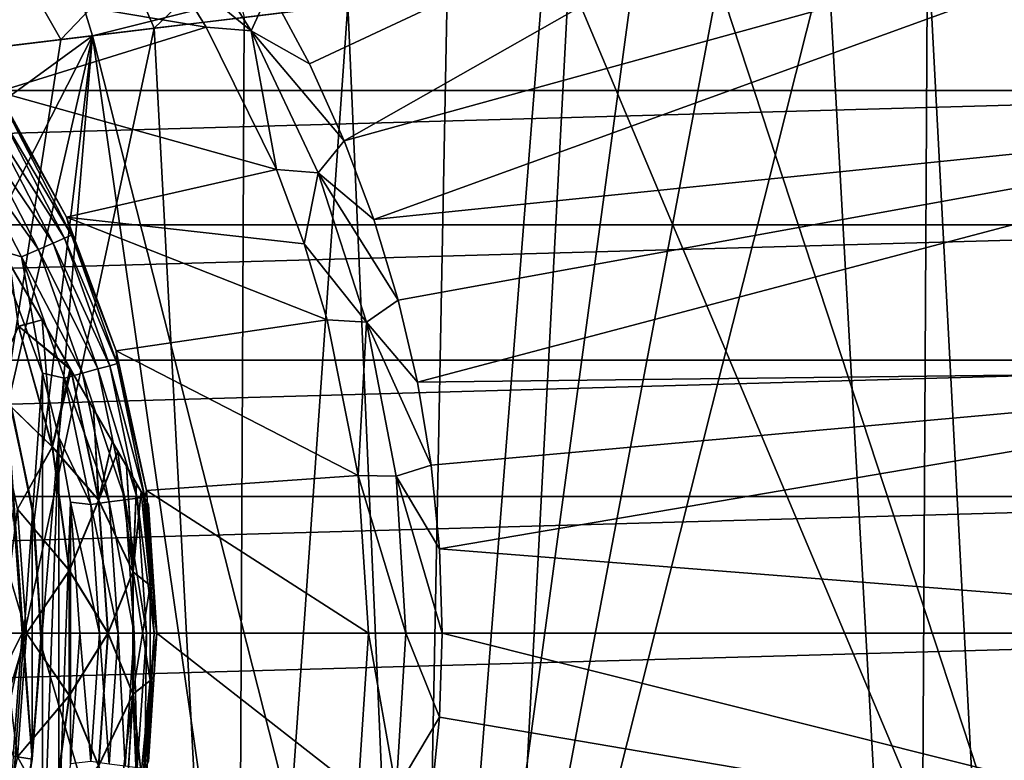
# Model space of a CAD drawing. Header units: metres. Extents: x -109 to 109, y -19 to 107.
# Tile 69 of 256: x -65 to -52, y 12 to 21. Entities that reach past the tile are written whole.
import ezdxf

# ---------------------------------------------------------------- set-up
doc = ezdxf.new("R2010")
doc.units = ezdxf.units.M
doc.layers.add('solid_21_412_310_XXX', color=7, linetype='CONTINUOUS')

msp = doc.modelspace()

# ---------------------------------------------------------------- linework, layer by layer
at = {"layer": 'solid_21_412_310_XXX'}
for points in [[(-61.517521, 20.614365, 60.82386), (-62.032833, 21.578444, 60.82386), (-48.982502, 26.477545, 65.860069)], [(-61.066364, 19.618643, 60.82386), (-61.517521, 20.614365, 60.82386), (-48.982502, 26.477545, 65.860069)], [(-61.066364, 19.618643, 60.82386), (-48.982502, 26.477545, 65.860069), (-47.671803, 23.313238, 65.860069)], [(-63.607697, 14.89569, 35.855), (-68.607697, 23.555944, 35.855), (-68.591255, 23.527468, 36.209896)], [(-63.607697, 14.89569, 27.855), (-68.607697, 23.555944, 35.855), (-63.607697, 14.89569, 35.855)], [(-68.607697, 23.555944, 27.855), (-68.607697, 23.555944, 35.855), (-63.607697, 14.89569, 27.855)], [(-68.607697, 23.555944, 27.855), (-63.607697, 14.89569, 27.855), (-63.624134, 14.924166, 27.500105)], [(-68.591255, 23.527468, 27.500105), (-68.607697, 23.555944, 27.855), (-63.624134, 14.924166, 27.500105)], [(-63.624134, 14.924166, 36.209896), (-68.591255, 23.527468, 36.209896), (-68.540756, 23.440008, 36.566654)], [(-63.624134, 14.924166, 36.209896), (-63.607697, 14.89569, 35.855), (-68.591255, 23.527468, 36.209896)], [(-68.591255, 23.527468, 27.500105), (-63.624134, 14.924166, 27.500105), (-63.674629, 15.011626, 27.143345)], [(-68.591255, 23.527468, 27.500105), (-63.674629, 15.011626, 27.143345), (-68.540756, 23.440008, 27.143347)], [(-63.674629, 15.011625, 36.566654), (-68.540756, 23.440008, 36.566654), (-68.513092, 23.392082, 36.698124)], [(-63.624134, 14.924166, 36.209896), (-68.540756, 23.440008, 36.566654), (-63.674629, 15.011625, 36.566654)], [(-68.540756, 23.440008, 27.143347), (-63.674629, 15.011626, 27.143345), (-63.701729, 15.058559, 27.014374)], [(-68.540756, 23.440008, 27.143347), (-63.701729, 15.058559, 27.014374), (-68.513664, 23.393074, 27.014376)], [(-68.513664, 23.393074, 27.014376), (-63.701729, 15.058559, 27.014374), (-63.762756, 15.164267, 26.78381)], [(-68.452637, 23.287369, 26.783812), (-68.513664, 23.393074, 27.014376), (-63.762756, 15.164267, 26.78381)], [(-63.702301, 15.059552, 36.698124), (-68.513092, 23.392082, 36.698124), (-68.452629, 23.287367, 36.926189)], [(-63.674629, 15.011625, 36.566654), (-68.513092, 23.392082, 36.698124), (-63.702301, 15.059552, 36.698124)], [(-68.452637, 23.287369, 26.783812), (-63.762756, 15.164267, 26.78381), (-63.894421, 15.392313, 26.422485)], [(-68.320969, 23.059322, 26.422489), (-68.452637, 23.287369, 26.783812), (-63.894421, 15.392313, 26.422485)], [(-63.762756, 15.164266, 36.926189), (-68.452629, 23.287367, 36.926189), (-68.320969, 23.05932, 37.287514)], [(-63.762756, 15.164266, 36.926189), (-63.702301, 15.059552, 36.698124), (-68.452629, 23.287367, 36.926189)], [(-60.681297, 18.595543, 60.82386), (-61.066364, 19.618643, 60.82386), (-47.671803, 23.313238, 65.860069)], [(-60.681297, 18.595543, 60.82386), (-47.671803, 23.313238, 65.860069), (-46.723637, 20.022078, 65.860069)], [(-68.320969, 23.059322, 26.422489), (-63.894421, 15.392313, 26.422485), (-64.004654, 15.583247, 26.193264)], [(-68.320969, 23.059322, 26.422489), (-64.004654, 15.583247, 26.193264), (-68.210732, 22.868387, 26.193264)], [(-63.894421, 15.392311, 37.28751), (-68.320969, 23.05932, 37.287514), (-68.20945, 22.866163, 37.519138)], [(-63.894421, 15.392311, 37.28751), (-63.762756, 15.164266, 36.926189), (-68.320969, 23.05932, 37.287514)], [(-64.62925, 21.944244, 15.757403), (-64.337318, 20.981478, 15.777648), (-56.53442, 22.935854, 16.165878)], [(-56.53442, 22.935854, 16.165878), (-64.337318, 20.981478, 15.777648), (-58.151627, 21.735912, 16.093102)], [(-68.210732, 22.868387, 26.193264), (-64.004654, 15.583247, 26.193264), (-64.078033, 15.710339, 26.063379)], [(-68.13736, 22.741295, 26.063379), (-68.210732, 22.868387, 26.193264), (-64.078033, 15.710339, 26.063379)], [(-64.005943, 15.585469, 37.519138), (-68.20945, 22.866163, 37.519138), (-68.13736, 22.741295, 37.646622)], [(-63.894421, 15.392311, 37.28751), (-68.20945, 22.866163, 37.519138), (-64.005943, 15.585469, 37.519138)], [(-63.401562, 21.967531, 60.654999), (-63.366573, 22.767809, 60.697536), (-62.274208, 21.046513, 60.697536)], [(-63.366573, 22.767809, 60.697536), (-62.032833, 21.578444, 60.82386), (-62.274208, 21.046513, 60.697536)], [(-64.078033, 15.710339, 37.646622), (-68.13736, 22.741295, 37.646622), (-67.893661, 22.319206, 37.991936)], [(-64.078033, 15.710339, 37.646622), (-64.005943, 15.585469, 37.519138), (-68.13736, 22.741295, 37.646622)], [(-68.13736, 22.741295, 26.063379), (-64.078033, 15.710339, 26.063379), (-64.321724, 16.132427, 25.718063)], [(-67.893661, 22.319206, 25.718063), (-68.13736, 22.741295, 26.063379), (-64.321724, 16.132427, 25.718063)], [(-49.393147, 0.927233, 16.485151), (-50.073204, 22.71978, 16.457001), (-56.298325, 21.961494, 16.181396)], [(-52.369411, 0.955086, -17.121374), (-53.492939, 22.284185, -17.039793), (-52.254436, 22.433382, -17.129625)], [(-64.321724, 16.132427, 37.991936), (-67.893661, 22.319206, 37.991936), (-67.599693, 21.810034, 38.292809)], [(-64.321724, 16.132427, 37.991936), (-64.078033, 15.710339, 37.646622), (-67.893661, 22.319206, 37.991936)], [(-67.893661, 22.319206, 25.718063), (-64.613266, 16.637394, 25.419292), (-67.602119, 21.814241, 25.419292)], [(-67.893661, 22.319206, 25.718063), (-64.321724, 16.132427, 25.718063), (-64.613266, 16.637394, 25.419292)], [(-53.611328, 0.955944, -17.031094), (-54.791824, 22.127867, -16.943308), (-53.492939, 22.284185, -17.039793)], [(-52.369411, 0.955086, -17.121374), (-53.611328, 0.955944, -17.031094), (-53.492939, 22.284185, -17.039793)], [(-60.124115, 0.962093, -16.522804), (-56.156498, 21.963795, -16.839428), (-54.791824, 22.127867, -16.943308)], [(-53.611328, 0.955944, -17.031094), (-60.124115, 0.962093, -16.522804), (-54.791824, 22.127867, -16.943308)], [(-63.536198, 21.078802, -16.23311), (-63.868534, 21.854774, -16.19948), (-62.562099, 22.01503, -16.312792)], [(-62.367523, 21.218864, -16.334146), (-63.536198, 21.078802, -16.23311), (-62.562099, 22.01503, -16.312792)], [(-46.087627, 21.987459, 71.355003), (-106.912384, 21.987421, 71.355003), (-107.355736, 20.268707, 71.355003)], [(-45.644272, 20.268726, 71.355003), (-46.087627, 21.987459, 71.355003), (-107.355736, 20.268707, 71.355003)], [(-64.62925, 21.944244, 15.757403), (-68.663513, 21.642437, 15.530277), (-68.145065, 21.128033, 15.566419)], [(-64.62925, 21.944244, 15.757403), (-68.145065, 21.128033, 15.566419), (-67.655167, 20.575581, 15.595281)], [(-64.62925, 21.944244, 15.757403), (-67.655167, 20.575581, 15.595281), (-64.337318, 20.981478, 15.777648)], [(-66.675262, 21.739012, 60.654999), (-63.401562, 21.967531, 60.654999), (-62.857536, 21.091555, 60.654999)], [(-62.857536, 21.091555, 60.654999), (-63.401562, 21.967531, 60.654999), (-62.274208, 21.046513, 60.697536)], [(-60.124115, 0.962093, -16.522804), (-57.298809, 21.826603, -16.750498), (-56.156498, 21.963795, -16.839428)], [(-49.393147, 0.927233, 16.485151), (-56.298325, 21.961494, 16.181396), (-58.151627, 21.735912, 16.093102)], [(-67.602119, 21.814241, 25.419292), (-64.613266, 16.637394, 25.419292), (-64.625977, 16.659405, 25.408348)], [(-67.602119, 21.814241, 25.419292), (-64.625977, 16.659405, 25.408348), (-67.589417, 21.792229, 25.408348)], [(-64.6157, 16.6416, 38.292809), (-67.599693, 21.810034, 38.292809), (-67.589417, 21.792229, 38.301651)], [(-64.321724, 16.132427, 37.991936), (-67.599693, 21.810034, 38.292809), (-64.6157, 16.6416, 38.292809)], [(-64.625977, 16.659405, 38.301651), (-67.589417, 21.792229, 38.301651), (-67.224556, 21.160276, 38.558418)], [(-64.6157, 16.6416, 38.292809), (-67.589417, 21.792229, 38.301651), (-64.625977, 16.659405, 38.301651)], [(-67.589417, 21.792229, 25.408348), (-64.625977, 16.659405, 25.408348), (-64.990837, 17.291357, 25.151583)], [(-67.589417, 21.792229, 25.408348), (-64.990837, 17.291357, 25.151583), (-67.224556, 21.160278, 25.151583)], [(-65.563698, 20.254133, 60.654999), (-66.675262, 21.739012, 60.654999), (-62.857536, 21.091555, 60.654999)], [(-64.746544, 20.933702, -16.12648), (-65.177063, 21.694304, -16.08362), (-63.868534, 21.854774, -16.19948)], [(-63.536198, 21.078802, -16.23311), (-64.746544, 20.933702, -16.12648), (-63.868534, 21.854774, -16.19948)], [(-59.250637, 0.94389, 16.039389), (-58.151627, 21.735912, 16.093102), (-64.337318, 20.981478, 15.777648)], [(-60.124115, 0.962093, -16.522804), (-58.487408, 21.68396, -16.656052), (-57.298809, 21.826603, -16.750498)], [(-59.250637, 0.94389, 16.039389), (-49.393147, 0.927233, 16.485151), (-58.151627, 21.735912, 16.093102)], [(-66.00882, 20.782089, -16.013113), (-66.487389, 21.533535, -15.965231), (-65.177063, 21.694304, -16.08362)], [(-64.746544, 20.933702, -16.12648), (-66.00882, 20.782089, -16.013113), (-65.177063, 21.694304, -16.08362)], [(-60.124115, 0.962093, -16.522804), (-59.728123, 21.53517, -16.555382), (-58.487408, 21.68396, -16.656052)], [(-62.274208, 21.046513, 60.697536), (-62.032833, 21.578444, 60.82386), (-61.517521, 20.614365, 60.82386)], [(-60.124115, 0.962093, -16.522804), (-61.018661, 21.380526, -16.448412), (-59.728123, 21.53517, -16.555382)], [(-62.462009, 0.965116, -16.326048), (-62.367523, 21.218864, -16.334146), (-61.018661, 21.380526, -16.448412)], [(-60.124115, 0.962093, -16.522804), (-62.462009, 0.965116, -16.326048), (-61.018661, 21.380526, -16.448412)], [(-67.224556, 21.160278, 25.151583), (-64.990837, 17.291357, 25.151583), (-65.410751, 18.018671, 24.965717)], [(-64.990829, 17.291355, 38.558418), (-67.224556, 21.160276, 38.558418), (-66.804642, 20.432962, 38.744282)], [(-64.625977, 16.659405, 38.301651), (-67.224556, 21.160276, 38.558418), (-64.990829, 17.291355, 38.558418)], [(-62.462009, 0.965116, -16.326048), (-63.536198, 21.078802, -16.23311), (-62.367523, 21.218864, -16.334146)], [(-67.844208, 0.974536, -15.844337), (-64.746544, 20.933702, -16.12648), (-63.536198, 21.078802, -16.23311)], [(-62.462009, 0.965116, -16.326048), (-67.844208, 0.974536, -15.844337), (-63.536198, 21.078802, -16.23311)], [(-64.337318, 20.981478, 15.777648), (-67.655167, 20.575581, 15.595281), (-66.707169, 19.254946, 15.648326)], [(-64.337318, 20.981478, 15.777648), (-66.707169, 19.254946, 15.648326), (-65.954941, 17.814032, 15.689883)], [(-64.337318, 20.981478, 15.777648), (-65.954941, 17.814032, 15.689883), (-65.413467, 16.281755, 15.719504)], [(-65.563698, 20.254133, 60.654999), (-62.857536, 21.091555, 60.654999), (-61.947472, 19.243336, 60.654999)], [(-64.337318, 20.981478, 15.777648), (-65.413467, 16.281755, 15.719504), (-65.093407, 14.688551, 15.736898)], [(-64.337318, 20.981478, 15.777648), (-65.093407, 14.688551, 15.736898), (-65.001106, 13.06621, 15.741899)], [(-61.449265, 0.94889, 15.928906), (-64.337318, 20.981478, 15.777648), (-65.001106, 13.06621, 15.741899)], [(-61.449265, 0.94889, 15.928906), (-59.250637, 0.94389, 16.039389), (-64.337318, 20.981478, 15.777648)], [(-61.947472, 19.243336, 60.654999), (-62.857536, 21.091555, 60.654999), (-62.274208, 21.046513, 60.697536)], [(-62.274208, 21.046513, 60.697536), (-61.517521, 20.614365, 60.82386), (-61.066364, 19.618643, 60.82386)], [(-62.274208, 21.046513, 60.697536), (-61.066364, 19.618643, 60.82386), (-61.406189, 19.20188, 60.697536)], [(-61.947472, 19.243336, 60.654999), (-62.274208, 21.046513, 60.697536), (-61.406189, 19.20188, 60.697536)], [(-67.844208, 0.974536, -15.844337), (-66.00882, 20.782089, -16.013113), (-64.746544, 20.933702, -16.12648)], [(-64.990829, 17.291355, 38.558418), (-66.804642, 20.432962, 38.744282), (-65.410744, 18.018665, 38.744282)], [(-45.644272, 20.268726, 71.355003), (-107.355736, 20.268707, 71.355003), (-107.702187, 18.52697, 71.355003)], [(-45.297821, 18.526985, 71.355003), (-45.644272, 20.268726, 71.355003), (-107.702187, 18.52697, 71.355003)], [(-65.563705, 20.254145, 41.355), (-65.563698, 20.254133, 60.654999), (-64.674789, 18.626219, 60.654999)], [(-65.563705, 20.254145, 41.355), (-64.674789, 18.626219, 60.654999), (-64.674789, 18.626217, 41.355)], [(-65.421661, 19.962704, 41.096176), (-65.563705, 20.254145, 41.355), (-64.674789, 18.626217, 41.355)], [(-64.674789, 18.626219, 60.654999), (-65.563698, 20.254133, 60.654999), (-61.947472, 19.243336, 60.654999)], [(-65.507133, 19.910727, 40.854763), (-65.421661, 19.962704, 41.096176), (-64.607506, 18.391455, 41.096176)], [(-64.607506, 18.391455, 41.096176), (-65.421661, 19.962704, 41.096176), (-64.674789, 18.626217, 41.355)], [(-60.363968, 17.549452, 60.82386), (-60.681297, 18.595543, 60.82386), (-46.723637, 20.022078, 65.860069)], [(-60.115738, 16.484848, 60.82386), (-60.363968, 17.549452, 60.82386), (-46.723637, 20.022078, 65.860069)], [(-60.115738, 16.484848, 60.82386), (-46.723637, 20.022078, 65.860069), (-46.149925, 16.645449, 65.860069)], [(-65.643127, 19.828026, 40.647511), (-64.845253, 18.288189, 40.647511), (-65.820358, 19.720251, 40.488567)], [(-65.507133, 19.910727, 40.854763), (-64.699265, 18.351601, 40.854763), (-65.643127, 19.828026, 40.647511)], [(-64.699265, 18.351601, 40.854763), (-64.845253, 18.288189, 40.647511), (-65.643127, 19.828026, 40.647511)], [(-65.507133, 19.910727, 40.854763), (-64.607506, 18.391455, 41.096176), (-64.699265, 18.351601, 40.854763)], [(-65.820358, 19.720251, 40.488567), (-65.035507, 18.205551, 40.488567), (-66.026718, 19.594761, 40.388794)], [(-64.845253, 18.288189, 40.647511), (-65.035507, 18.205551, 40.488567), (-65.820358, 19.720251, 40.488567)], [(-66.026718, 19.594761, 40.388794), (-65.257027, 18.109327, 40.388794), (-65.581795, 18.205046, 40.355)], [(-65.035507, 18.205551, 40.488567), (-65.257027, 18.109327, 40.388794), (-66.026718, 19.594761, 40.388794)], [(-61.406189, 19.20188, 60.697536), (-61.066364, 19.618643, 60.82386), (-60.681297, 18.595543, 60.82386)], [(-64.674789, 18.626219, 60.654999), (-61.947472, 19.243336, 60.654999), (-61.584873, 18.278109, 60.654999)], [(-61.584873, 18.278109, 60.654999), (-61.947472, 19.243336, 60.654999), (-61.406189, 19.20188, 60.697536)], [(-61.584873, 18.278109, 60.654999), (-61.406189, 19.20188, 60.697536), (-60.776207, 17.263, 60.697536)], [(-61.406189, 19.20188, 60.697536), (-60.681297, 18.595543, 60.82386), (-60.363968, 17.549452, 60.82386)], [(-61.406189, 19.20188, 60.697536), (-60.363968, 17.549452, 60.82386), (-60.776207, 17.263, 60.697536)], [(-64.674789, 18.626219, 60.654999), (-61.584873, 18.278109, 60.654999), (-61.286041, 17.29055, 60.654999)], [(-64.026596, 16.88835, 60.654999), (-64.674789, 18.626219, 60.654999), (-61.286041, 17.29055, 60.654999)], [(-64.674789, 18.626217, 41.355), (-64.674789, 18.626219, 60.654999), (-64.026596, 16.88835, 60.654999)], [(-64.674789, 18.626217, 41.355), (-64.026596, 16.88835, 60.654999), (-64.026588, 16.88834, 41.355)], [(-64.607506, 18.391455, 41.096176), (-64.674789, 18.626217, 41.355), (-64.026588, 16.88834, 41.355)], [(-45.297821, 18.526985, 71.355003), (-107.702187, 18.52697, 71.355003), (-107.950264, 16.769747, 71.355003)], [(-45.049736, 16.769762, 71.355003), (-45.297821, 18.526985, 71.355003), (-107.950264, 16.769747, 71.355003)], [(-64.845253, 18.288189, 40.647511), (-64.264481, 16.654049, 40.647511), (-65.035507, 18.205551, 40.488567)], [(-64.699265, 18.351601, 40.854763), (-64.111214, 16.696993, 40.854763), (-64.845253, 18.288189, 40.647511)], [(-64.111214, 16.696993, 40.854763), (-64.264481, 16.654049, 40.647511), (-64.845253, 18.288189, 40.647511)], [(-64.699265, 18.351601, 40.854763), (-64.607506, 18.391455, 41.096176), (-64.014885, 16.723982, 41.096176)], [(-64.699265, 18.351601, 40.854763), (-64.014885, 16.723982, 41.096176), (-64.111214, 16.696993, 40.854763)], [(-64.014885, 16.723982, 41.096176), (-64.607506, 18.391455, 41.096176), (-64.026588, 16.88834, 41.355)], [(-65.581718, 8.246751, 40.355), (-65.581795, 18.205046, 40.355), (-64.984138, 16.59992, 40.355)], [(-65.257027, 18.109327, 40.388794), (-64.984138, 16.59992, 40.355), (-65.581795, 18.205046, 40.355)], [(-65.035507, 18.205551, 40.488567), (-64.464211, 16.598087, 40.488567), (-65.257027, 18.109327, 40.388794)], [(-64.264481, 16.654049, 40.647511), (-64.464211, 16.598087, 40.488567), (-65.035507, 18.205551, 40.488567)], [(-61.286041, 17.29055, 60.654999), (-61.584873, 18.278109, 60.654999), (-60.776207, 17.263, 60.697536)], [(-65.257027, 18.109327, 40.388794), (-64.696777, 16.532925, 40.388794), (-64.984138, 16.59992, 40.355)], [(-64.464211, 16.598087, 40.488567), (-64.696777, 16.532925, 40.388794), (-65.257027, 18.109327, 40.388794)], [(-65.293945, 17.20845, 24.717066), (-65.410751, 18.018671, 24.965717), (-64.990837, 17.291357, 25.151583)], [(-64.990829, 17.291355, 38.558418), (-65.410744, 18.018665, 38.744282), (-65.295448, 17.207916, 38.994915)], [(-60.776207, 17.263, 60.697536), (-60.363968, 17.549452, 60.82386), (-60.115738, 16.484848, 60.82386)], [(-64.990829, 17.291355, 38.558418), (-65.295448, 17.207916, 38.994915), (-64.857574, 15.64514, 38.994915)], [(-65.293945, 17.20845, 24.717066), (-64.990837, 17.291357, 25.151583), (-64.625977, 16.659405, 25.408348)], [(-64.625977, 16.659405, 38.301651), (-64.990829, 17.291355, 38.558418), (-64.857574, 15.64514, 38.994915)], [(-64.026596, 16.88835, 60.654999), (-61.286041, 17.29055, 60.654999), (-60.885586, 15.269533, 60.654999)], [(-60.885586, 15.269533, 60.654999), (-61.286041, 17.29055, 60.654999), (-60.776207, 17.263, 60.697536)], [(-60.885586, 15.269533, 60.654999), (-60.776207, 17.263, 60.697536), (-60.394203, 15.260452, 60.697536)], [(-60.776207, 17.263, 60.697536), (-60.115738, 16.484848, 60.82386), (-59.937668, 15.40629, 60.82386)], [(-60.776207, 17.263, 60.697536), (-59.937668, 15.40629, 60.82386), (-60.394203, 15.260452, 60.697536)], [(-65.650833, 16.411421, 24.105), (-65.293945, 17.20845, 24.717066), (-64.856018, 15.645465, 24.717066)], [(-65.295448, 17.207916, 38.994915), (-65.650833, 16.411421, 39.605), (-64.857574, 15.64514, 38.994915)], [(-65.293945, 17.20845, 24.717066), (-64.625977, 16.659405, 25.408348), (-64.613266, 16.637394, 25.419292)], [(-64.856018, 15.645465, 24.717066), (-65.293945, 17.20845, 24.717066), (-64.613266, 16.637394, 25.419292)], [(-63.63232, 15.075896, 60.654999), (-64.026596, 16.88835, 60.654999), (-60.885586, 15.269533, 60.654999)], [(-64.026588, 16.88834, 41.355), (-64.026596, 16.88835, 60.654999), (-63.63232, 15.075896, 60.654999)], [(-64.026588, 16.88834, 41.355), (-63.63232, 15.075896, 60.654999), (-63.63232, 15.075911, 41.355)], [(-64.014885, 16.723982, 41.096176), (-64.026588, 16.88834, 41.355), (-63.63232, 15.075911, 41.355)], [(-45.049736, 16.769762, 71.355003), (-107.950264, 16.769747, 71.355003), (-108.099518, 15.000255, 71.355003)], [(-44.900478, 15.000257, 71.355003), (-45.049736, 16.769762, 71.355003), (-108.099518, 15.000255, 71.355003)], [(-64.6157, 16.6416, 38.292809), (-64.625977, 16.659405, 38.301651), (-64.857574, 15.64514, 38.994915)], [(-64.255287, 14.951592, 38.292294), (-64.6157, 16.6416, 38.292809), (-64.857574, 15.64514, 38.994915)], [(-64.856018, 15.645465, 24.717066), (-64.613266, 16.637394, 25.419292), (-64.253761, 14.949656, 25.41993)], [(-64.321724, 16.132427, 37.991936), (-64.6157, 16.6416, 38.292809), (-64.255287, 14.951592, 38.292294)], [(-64.321724, 16.132427, 25.718063), (-64.253761, 14.949656, 25.41993), (-64.613266, 16.637394, 25.419292)], [(-64.264481, 16.654049, 40.647511), (-63.911629, 14.956049, 40.647511), (-64.464211, 16.598087, 40.488567)], [(-64.111214, 16.696993, 40.854763), (-63.753944, 14.977722, 40.854763), (-64.264481, 16.654049, 40.647511)], [(-63.753944, 14.977722, 40.854763), (-63.911629, 14.956049, 40.647511), (-64.264481, 16.654049, 40.647511)], [(-64.111214, 16.696993, 40.854763), (-64.014885, 16.723982, 41.096176), (-63.654842, 14.991343, 41.096176)], [(-64.111214, 16.696993, 40.854763), (-63.654842, 14.991343, 41.096176), (-63.753944, 14.977722, 40.854763)], [(-63.654842, 14.991343, 41.096176), (-64.014885, 16.723982, 41.096176), (-63.63232, 15.075911, 41.355)], [(-59.937668, 15.40629, 60.82386), (-60.115738, 16.484848, 60.82386), (-46.149925, 16.645449, 65.860069)], [(-59.830521, 14.318394, 60.82386), (-59.937668, 15.40629, 60.82386), (-46.149925, 16.645449, 65.860069)], [(-59.830521, 14.318394, 60.82386), (-46.149925, 16.645449, 65.860069), (-45.957882, 13.225817, 65.860069)], [(-64.984085, 9.851902, 40.355), (-65.581718, 8.246751, 40.355), (-64.984138, 16.59992, 40.355)], [(-64.984085, 9.851902, 40.355), (-64.984138, 16.59992, 40.355), (-64.772575, 15.768757, 40.355)], [(-64.696777, 16.532925, 40.388794), (-64.772575, 15.768757, 40.355), (-64.984138, 16.59992, 40.355)], [(-64.696777, 16.532925, 40.388794), (-64.356392, 14.894917, 40.388794), (-64.772575, 15.768757, 40.355)], [(-64.464211, 16.598087, 40.488567), (-64.117119, 14.927804, 40.488567), (-64.696777, 16.532925, 40.388794)], [(-64.117119, 14.927804, 40.488567), (-64.356392, 14.894917, 40.388794), (-64.696777, 16.532925, 40.388794)], [(-63.911629, 14.956049, 40.647511), (-64.117119, 14.927804, 40.488567), (-64.464211, 16.598087, 40.488567)], [(-64.857574, 15.64514, 38.994915), (-65.650833, 16.411421, 39.605), (-65.307899, 14.834998, 39.605)], [(-65.307899, 14.834997, 24.105), (-65.650833, 16.411421, 24.105), (-64.856018, 15.645465, 24.717066)], [(-65.465851, 16.465797, 13.155), (-65.36451, 14.826843, 13.155), (-65.25, 13.225817, 13.155)], [(-65.465851, 16.465797, 13.155), (-65.25, 13.225817, 13.155), (-65.117058, 11.589197, 13.155)], [(-65.465851, 16.465797, 13.155), (-65.117058, 14.862437, 13.155), (-65.413467, 16.281755, 15.719504)], [(-65.465851, 16.465797, 13.155), (-65.117058, 11.589197, 13.155), (-65.117058, 14.862437, 13.155)], [(-65.117058, 14.862437, 13.155), (-65.093407, 14.688551, 15.736898), (-65.413467, 16.281755, 15.719504)], [(-64.321724, 16.132427, 37.991936), (-64.255287, 14.951592, 38.292294), (-64.078033, 15.710339, 37.646622)], [(-64.321724, 16.132427, 25.718063), (-64.078033, 15.710339, 26.063379), (-64.253761, 14.949656, 25.41993)], [(-64.772537, 10.683063, 40.355), (-64.984085, 9.851902, 40.355), (-64.772575, 15.768757, 40.355)], [(-64.772537, 10.683063, 40.355), (-64.772575, 15.768757, 40.355), (-64.620979, 14.925613, 40.355)], [(-64.356392, 14.894917, 40.388794), (-64.620979, 14.925613, 40.355), (-64.772575, 15.768757, 40.355)], [(-65.307899, 14.834997, 24.105), (-64.856018, 15.645465, 24.717066), (-64.634995, 14.037406, 24.717066)], [(-64.857574, 15.64514, 38.994915), (-65.307899, 14.834998, 39.605), (-64.636581, 14.037296, 38.994915)], [(-64.255287, 14.951592, 38.292294), (-64.857574, 15.64514, 38.994915), (-64.636581, 14.037296, 38.994915)], [(-64.634995, 14.037406, 24.717066), (-64.856018, 15.645465, 24.717066), (-64.253761, 14.949656, 25.41993)], [(-64.078033, 15.710339, 37.646622), (-64.255287, 14.951592, 38.292294), (-64.005943, 15.585469, 37.519138)], [(-64.078033, 15.710339, 26.063379), (-64.004654, 15.583247, 26.193264), (-64.253761, 14.949656, 25.41993)], [(-64.005943, 15.585469, 37.519138), (-64.255287, 14.951592, 38.292294), (-63.810097, 14.020823, 37.519581)], [(-63.809204, 14.020105, 26.192818), (-64.253761, 14.949656, 25.41993), (-64.004654, 15.583247, 26.193264)], [(-63.894421, 15.392311, 37.28751), (-64.005943, 15.585469, 37.519138), (-63.810097, 14.020823, 37.519581)], [(-63.809204, 14.020105, 26.192818), (-64.004654, 15.583247, 26.193264), (-63.894421, 15.392313, 26.422485)], [(-63.809204, 14.020105, 26.192818), (-63.894421, 15.392313, 26.422485), (-63.762756, 15.164267, 26.78381)], [(-63.894421, 15.392311, 37.28751), (-63.810097, 14.020823, 37.519581), (-63.762756, 15.164266, 36.926189)], [(-60.394203, 15.260452, 60.697536), (-59.937668, 15.40629, 60.82386), (-59.830521, 14.318394, 60.82386)], [(-63.63232, 15.075896, 60.654999), (-60.885586, 15.269533, 60.654999), (-60.752407, 13.225817, 60.654999)], [(-60.885586, 15.269533, 60.654999), (-60.266193, 13.225817, 60.697536), (-60.752407, 13.225817, 60.654999)], [(-60.885586, 15.269533, 60.654999), (-60.394203, 15.260452, 60.697536), (-60.266193, 13.225817, 60.697536)], [(-60.394203, 15.260452, 60.697536), (-59.830521, 14.318394, 60.82386), (-59.79475, 13.225817, 60.82386)], [(-60.394203, 15.260452, 60.697536), (-59.79475, 13.225817, 60.82386), (-60.266193, 13.225817, 60.697536)], [(-63.810097, 14.020823, 37.519581), (-63.702301, 15.059552, 36.698124), (-63.762756, 15.164266, 36.926189)], [(-63.809204, 14.020105, 26.192818), (-63.762756, 15.164267, 26.78381), (-63.701729, 15.058559, 27.014374)], [(-44.900478, 15.000257, 71.355003), (-108.149307, 13.225817, 71.355003), (-44.850693, 13.225817, 71.355003)], [(-44.900478, 15.000257, 71.355003), (-108.099518, 15.000255, 71.355003), (-108.149307, 13.225817, 71.355003)], [(-63.753944, 14.977722, 40.854763), (-63.634113, 13.225817, 40.854763), (-63.911629, 14.956049, 40.647511)], [(-63.810097, 14.020823, 37.519581), (-63.586433, 13.841824, 36.699001), (-63.702301, 15.059552, 36.698124)], [(-63.809204, 14.020105, 26.192818), (-63.701729, 15.058559, 27.014374), (-63.585987, 13.841464, 27.013506)], [(-63.753944, 14.977722, 40.854763), (-63.654842, 14.991343, 41.096176), (-63.534077, 13.225817, 41.096176)], [(-63.753944, 14.977722, 40.854763), (-63.534077, 13.225817, 41.096176), (-63.634113, 13.225817, 40.854763)], [(-63.674629, 15.011625, 36.566654), (-63.702301, 15.059552, 36.698124), (-63.586433, 13.841824, 36.699001)], [(-63.585987, 13.841464, 27.013506), (-63.701729, 15.058559, 27.014374), (-63.674629, 15.011626, 27.143345)], [(-63.585987, 13.841464, 27.013506), (-63.674629, 15.011626, 27.143345), (-63.624134, 14.924166, 27.500105)], [(-63.624134, 14.924166, 36.209896), (-63.674629, 15.011625, 36.566654), (-63.586433, 13.841824, 36.699001)], [(-63.654842, 14.991343, 41.096176), (-63.63232, 15.075911, 41.355), (-63.5, 13.225817, 41.355)], [(-63.534077, 13.225817, 41.096176), (-63.654842, 14.991343, 41.096176), (-63.5, 13.225817, 41.355)], [(-63.63232, 15.075911, 41.355), (-63.63232, 15.075896, 60.654999), (-63.5, 13.225817, 60.654999)], [(-63.5, 13.225817, 51.005001), (-63.63232, 15.075911, 41.355), (-63.5, 13.225817, 60.654999)], [(-63.5, 13.225817, 51.005001), (-63.5, 13.225817, 41.355), (-63.63232, 15.075911, 41.355)], [(-63.63232, 15.075896, 60.654999), (-60.752407, 13.225817, 60.654999), (-63.5, 13.225817, 60.654999)], [(-65.19281, 13.225817, 39.605), (-65.307899, 14.834998, 39.605), (-65.416756, 13.983932, 39.741154)], [(-65.416542, 13.983947, 23.96896), (-65.307899, 14.834997, 24.105), (-65.19281, 13.225817, 24.105)], [(-64.636581, 14.037296, 38.994915), (-65.307899, 14.834998, 39.605), (-65.19281, 13.225817, 39.605)], [(-65.19281, 13.225817, 24.105), (-65.307899, 14.834997, 24.105), (-64.634995, 14.037406, 24.717066)], [(-65.117058, 14.862437, 13.155), (-65, 13.225817, 13.155), (-65.093407, 14.688551, 15.736898)], [(-65.117058, 14.862437, 13.155), (-65.117058, 11.589197, 13.155), (-65, 13.225817, 13.155)], [(-64.620956, 11.526174, 40.355), (-64.772537, 10.683063, 40.355), (-64.620979, 14.925613, 40.355)], [(-64.13427, 13.225817, 38.292294), (-64.255287, 14.951592, 38.292294), (-64.636581, 14.037296, 38.994915)], [(-64.634995, 14.037406, 24.717066), (-64.253761, 14.949656, 25.41993), (-64.133026, 13.225817, 25.41993)], [(-64.620956, 11.526174, 40.355), (-64.620979, 14.925613, 40.355), (-64.5, 13.225817, 40.355)], [(-64.242226, 13.225817, 40.388794), (-64.5, 13.225817, 40.355), (-64.620979, 14.925613, 40.355)], [(-64.356392, 14.894917, 40.388794), (-64.242226, 13.225817, 40.388794), (-64.620979, 14.925613, 40.355)], [(-64.117119, 14.927804, 40.488567), (-64.000702, 13.225817, 40.488567), (-64.356392, 14.894917, 40.388794)], [(-64.000702, 13.225817, 40.488567), (-64.242226, 13.225817, 40.388794), (-64.356392, 14.894917, 40.388794)], [(-63.810097, 14.020823, 37.519581), (-64.255287, 14.951592, 38.292294), (-64.13427, 13.225817, 38.292294)], [(-63.809204, 14.020105, 26.192818), (-64.133026, 13.225817, 25.41993), (-64.253761, 14.949656, 25.41993)], [(-63.911629, 14.956049, 40.647511), (-63.793278, 13.225817, 40.647511), (-64.117119, 14.927804, 40.488567)], [(-63.793278, 13.225817, 40.647511), (-64.000702, 13.225817, 40.488567), (-64.117119, 14.927804, 40.488567)], [(-63.634113, 13.225817, 40.854763), (-63.793278, 13.225817, 40.647511), (-63.911629, 14.956049, 40.647511)], [(-63.624134, 14.924166, 36.209896), (-63.586433, 13.841824, 36.699001), (-63.607697, 14.89569, 35.855)], [(-63.585987, 13.841464, 27.013506), (-63.624134, 14.924166, 27.500105), (-63.607697, 14.89569, 27.855)], [(-63.586433, 13.841824, 36.699001), (-63.5, 13.225817, 35.855), (-63.607697, 14.89569, 35.855)], [(-63.607697, 14.89569, 27.855), (-63.607697, 14.89569, 35.855), (-63.5, 13.225817, 35.855)], [(-63.607697, 14.89569, 27.855), (-63.5, 13.225817, 35.855), (-63.5, 13.225817, 27.855)], [(-63.585987, 13.841464, 27.013506), (-63.607697, 14.89569, 27.855), (-63.5, 13.225817, 27.855)], [(-65.622498, 13.225817, 15.824059), (-65.25, 13.225817, 15.608997), (-65.364517, 14.826895, 15.608997)], [(-65.36451, 14.826843, 13.155), (-65.364517, 14.826895, 15.608997), (-65.25, 13.225817, 15.608997)], [(-65.36451, 14.826843, 13.155), (-65.25, 13.225817, 15.608997), (-65.25, 13.225817, 13.155)], [(-65, 13.225817, 13.155), (-65.001106, 13.06621, 15.741899), (-65.093407, 14.688551, 15.736898)], [(-59.830521, 14.318394, 60.82386), (-45.957882, 13.225817, 65.860069), (-59.79475, 13.225817, 60.82386)], [(-65.19281, 13.225817, 39.605), (-65.416756, 13.983932, 39.741154), (-65.416756, 12.467703, 39.741154)], [(-65.416542, 12.467688, 23.96896), (-65.416542, 13.983947, 23.96896), (-65.19281, 13.225817, 24.105)], [(-65.19281, 13.225817, 24.105), (-64.634995, 14.037406, 24.717066), (-64.634995, 12.414228, 24.717066)], [(-64.636581, 14.037296, 38.994915), (-65.19281, 13.225817, 39.605), (-64.636581, 12.414337, 38.994915)], [(-64.13427, 13.225817, 38.292294), (-64.636581, 14.037296, 38.994915), (-64.636581, 12.414337, 38.994915)], [(-64.634995, 12.414228, 24.717066), (-64.634995, 14.037406, 24.717066), (-64.133026, 13.225817, 25.41993)], [(-63.810097, 14.020823, 37.519581), (-64.13427, 13.225817, 38.292294), (-63.810097, 12.43081, 37.519581)], [(-63.809204, 12.431528, 26.192818), (-64.133026, 13.225817, 25.41993), (-63.809204, 14.020105, 26.192818)], [(-63.810097, 14.020823, 37.519581), (-63.810097, 12.43081, 37.519581), (-63.586433, 13.841824, 36.699001)], [(-63.809204, 14.020105, 26.192818), (-63.585987, 13.841464, 27.013506), (-63.585987, 12.610169, 27.013506)], [(-63.809204, 12.431528, 26.192818), (-63.809204, 14.020105, 26.192818), (-63.585987, 12.610169, 27.013506)], [(-63.810097, 12.43081, 37.519581), (-63.586433, 12.609811, 36.699001), (-63.586433, 13.841824, 36.699001)], [(-63.586433, 13.841824, 36.699001), (-63.586433, 12.609811, 36.699001), (-63.5, 13.225817, 35.855)], [(-63.585987, 12.610169, 27.013506), (-63.585987, 13.841464, 27.013506), (-63.5, 13.225817, 27.855)], [(-108.149307, 13.225817, 71.355003), (-108.099518, 11.451376, 71.355003), (-44.850693, 13.225817, 71.355003)], [(-108.099518, 11.451376, 71.355003), (-44.900478, 11.45138, 71.355003), (-44.850693, 13.225817, 71.355003)], [(-65.652916, 12.41294, 15.824059), (-65.364517, 11.624739, 15.608997), (-65.25, 13.225817, 15.608997)], [(-65.652916, 12.41294, 15.824059), (-65.25, 13.225817, 15.608997), (-65.622498, 13.225817, 15.824059)], [(-65.307899, 11.616636, 39.605), (-65.19281, 13.225817, 39.605), (-65.416756, 12.467703, 39.741154)], [(-65.416542, 12.467688, 23.96896), (-65.19281, 13.225817, 24.105), (-65.307899, 11.616636, 24.105)], [(-65.364517, 11.624739, 15.608997), (-65.25, 13.225817, 13.155), (-65.25, 13.225817, 15.608997)], [(-65.36451, 11.62479, 13.155), (-65.25, 13.225817, 13.155), (-65.364517, 11.624739, 15.608997)], [(-65.117058, 11.589197, 13.155), (-65.25, 13.225817, 13.155), (-65.36451, 11.62479, 13.155)], [(-64.636581, 12.414337, 38.994915), (-65.19281, 13.225817, 39.605), (-65.307899, 11.616636, 39.605)], [(-65.307899, 11.616636, 24.105), (-65.19281, 13.225817, 24.105), (-64.634995, 12.414228, 24.717066)], [(-65, 13.225817, 13.155), (-65.117058, 11.589197, 13.155), (-65.001106, 13.06621, 15.741899)], [(-64.255287, 11.500041, 38.292294), (-64.13427, 13.225817, 38.292294), (-64.636581, 12.414337, 38.994915)], [(-64.634995, 12.414228, 24.717066), (-64.133026, 13.225817, 25.41993), (-64.253761, 11.501977, 25.41993)], [(-64.356392, 11.556717, 40.388794), (-64.620956, 11.526174, 40.355), (-64.5, 13.225817, 40.355)], [(-64.356392, 11.556717, 40.388794), (-64.5, 13.225817, 40.355), (-64.242226, 13.225817, 40.388794)], [(-64.356392, 11.556717, 40.388794), (-64.242226, 13.225817, 40.388794), (-64.117119, 11.523829, 40.488567)], [(-63.810097, 12.43081, 37.519581), (-64.13427, 13.225817, 38.292294), (-64.255287, 11.500041, 38.292294)], [(-63.809204, 12.431528, 26.192818), (-64.253761, 11.501977, 25.41993), (-64.133026, 13.225817, 25.41993)], [(-64.117119, 11.523829, 40.488567), (-64.242226, 13.225817, 40.388794), (-64.000702, 13.225817, 40.488567)], [(-64.117119, 11.523829, 40.488567), (-64.000702, 13.225817, 40.488567), (-63.911629, 11.495585, 40.647511)], [(-63.911629, 11.495585, 40.647511), (-64.000702, 13.225817, 40.488567), (-63.793278, 13.225817, 40.647511)], [(-63.911629, 11.495585, 40.647511), (-63.793278, 13.225817, 40.647511), (-63.753944, 11.473912, 40.854763)], [(-63.753944, 11.473912, 40.854763), (-63.793278, 13.225817, 40.647511), (-63.634113, 13.225817, 40.854763)], [(-63.753944, 11.473912, 40.854763), (-63.634113, 13.225817, 40.854763), (-63.654842, 11.460291, 41.096176)], [(-63.654842, 11.460291, 41.096176), (-63.634113, 13.225817, 40.854763), (-63.534077, 13.225817, 41.096176)], [(-63.654842, 11.460291, 41.096176), (-63.534077, 13.225817, 41.096176), (-63.63232, 11.375724, 41.355)], [(-63.63232, 11.375737, 60.654999), (-63.5, 13.225817, 60.654999), (-60.885559, 11.18231, 60.654999)], [(-63.5, 13.225817, 51.005001), (-63.5, 13.225817, 60.654999), (-63.63232, 11.375737, 60.654999)], [(-63.63232, 11.375724, 41.355), (-63.5, 13.225817, 41.355), (-63.63232, 11.375737, 60.654999)], [(-63.5, 13.225817, 51.005001), (-63.63232, 11.375737, 60.654999), (-63.5, 13.225817, 41.355)], [(-63.63232, 11.375724, 41.355), (-63.534077, 13.225817, 41.096176), (-63.5, 13.225817, 41.355)], [(-63.586433, 12.609811, 36.699001), (-63.607697, 11.555944, 35.855), (-63.5, 13.225817, 35.855)], [(-63.5, 13.225817, 27.855), (-63.5, 13.225817, 35.855), (-63.607697, 11.555944, 35.855)], [(-63.5, 13.225817, 27.855), (-63.607697, 11.555944, 35.855), (-63.607697, 11.555944, 27.855)], [(-63.585987, 12.610169, 27.013506), (-63.5, 13.225817, 27.855), (-63.607697, 11.555944, 27.855)], [(-63.5, 13.225817, 60.654999), (-60.752407, 13.225817, 60.654999), (-60.885559, 11.18231, 60.654999)], [(-60.394203, 11.191181, 60.697536), (-60.885559, 11.18231, 60.654999), (-60.752407, 13.225817, 60.654999)], [(-60.394203, 11.191181, 60.697536), (-60.752407, 13.225817, 60.654999), (-60.266193, 13.225817, 60.697536)], [(-59.830521, 12.133242, 60.82386), (-60.394203, 11.191181, 60.697536), (-60.266193, 13.225817, 60.697536)], [(-59.830521, 12.133242, 60.82386), (-60.266193, 13.225817, 60.697536), (-59.79475, 13.225817, 60.82386)], [(-46.149925, 9.806185, 65.860069), (-59.830521, 12.133242, 60.82386), (-59.79475, 13.225817, 60.82386)], [(-46.149925, 9.806185, 65.860069), (-59.79475, 13.225817, 60.82386), (-45.957882, 13.225817, 65.860069)], [(-61.449265, 0.94889, 15.928906), (-65.001106, 13.06621, 15.741899), (-65.138382, 11.447159, 15.734459)], [(-65.117058, 11.589197, 13.155), (-65.138382, 11.447159, 15.734459), (-65.001106, 13.06621, 15.741899)], [(-63.810097, 12.43081, 37.519581), (-63.702301, 11.392081, 36.698124), (-63.586433, 12.609811, 36.699001)], [(-63.809204, 12.431528, 26.192818), (-63.585987, 12.610169, 27.013506), (-63.701729, 11.393075, 27.014376)], [(-63.586433, 12.609811, 36.699001), (-63.702301, 11.392081, 36.698124), (-63.674629, 11.440008, 36.566654)], [(-63.674629, 11.440008, 27.143347), (-63.701729, 11.393075, 27.014376), (-63.585987, 12.610169, 27.013506)], [(-63.624134, 11.527469, 27.500105), (-63.674629, 11.440008, 27.143347), (-63.585987, 12.610169, 27.013506)], [(-63.586433, 12.609811, 36.699001), (-63.674629, 11.440008, 36.566654), (-63.624134, 11.527469, 36.209896)], [(-63.624134, 11.527469, 27.500105), (-63.585987, 12.610169, 27.013506), (-63.607697, 11.555944, 27.855)], [(-63.586433, 12.609811, 36.699001), (-63.624134, 11.527469, 36.209896), (-63.607697, 11.555944, 35.855)], [(-64.636581, 12.414337, 38.994915), (-65.307899, 11.616636, 39.605), (-64.857574, 10.806494, 38.994915)], [(-65.307899, 11.616636, 24.105), (-64.634995, 12.414228, 24.717066), (-64.856018, 10.806169, 24.717066)], [(-64.255287, 11.500041, 38.292294), (-64.636581, 12.414337, 38.994915), (-64.857574, 10.806494, 38.994915)], [(-64.856018, 10.806169, 24.717066), (-64.634995, 12.414228, 24.717066), (-64.253761, 11.501977, 25.41993)], [(-63.810097, 12.43081, 37.519581), (-64.255287, 11.500041, 38.292294), (-64.005943, 10.866163, 37.519138)], [(-64.004654, 10.868388, 26.193264), (-64.253761, 11.501977, 25.41993), (-63.809204, 12.431528, 26.192818)], [(-63.810097, 12.43081, 37.519581), (-64.005943, 10.866163, 37.519138), (-63.894421, 11.05932, 37.287514)], [(-63.894421, 11.059322, 26.422489), (-64.004654, 10.868388, 26.193264), (-63.809204, 12.431528, 26.192818)], [(-63.894421, 11.059322, 26.422489), (-63.809204, 12.431528, 26.192818), (-63.762756, 11.287369, 26.783812)], [(-63.810097, 12.43081, 37.519581), (-63.894421, 11.05932, 37.287514), (-63.762756, 11.287368, 36.926189)], [(-63.810097, 12.43081, 37.519581), (-63.762756, 11.287368, 36.926189), (-63.702301, 11.392081, 36.698124)], [(-63.809204, 12.431528, 26.192818), (-63.701729, 11.393075, 27.014376), (-63.762756, 11.287369, 26.783812)], [(-59.830521, 12.133242, 60.82386), (-59.937668, 11.045344, 60.82386), (-60.394203, 11.191181, 60.697536)], [(-46.149925, 9.806185, 65.860069), (-59.937668, 11.045344, 60.82386), (-59.830521, 12.133242, 60.82386)], [(-64.857574, 10.806494, 38.994915), (-65.307899, 11.616636, 39.605), (-65.650833, 10.040214, 39.605)], [(-65.650833, 10.040214, 24.105), (-65.307899, 11.616636, 24.105), (-64.856018, 10.806169, 24.717066)], [(-65.117058, 11.589197, 13.155), (-65.36451, 11.62479, 13.155), (-65.465851, 9.985837, 13.155)], [(-65.117058, 11.589197, 13.155), (-65.465851, 9.985837, 13.155), (-65.138382, 11.447159, 15.734459)]]:
    msp.add_3dface(points, dxfattribs=at)

doc.saveas('drawing.dxf')
